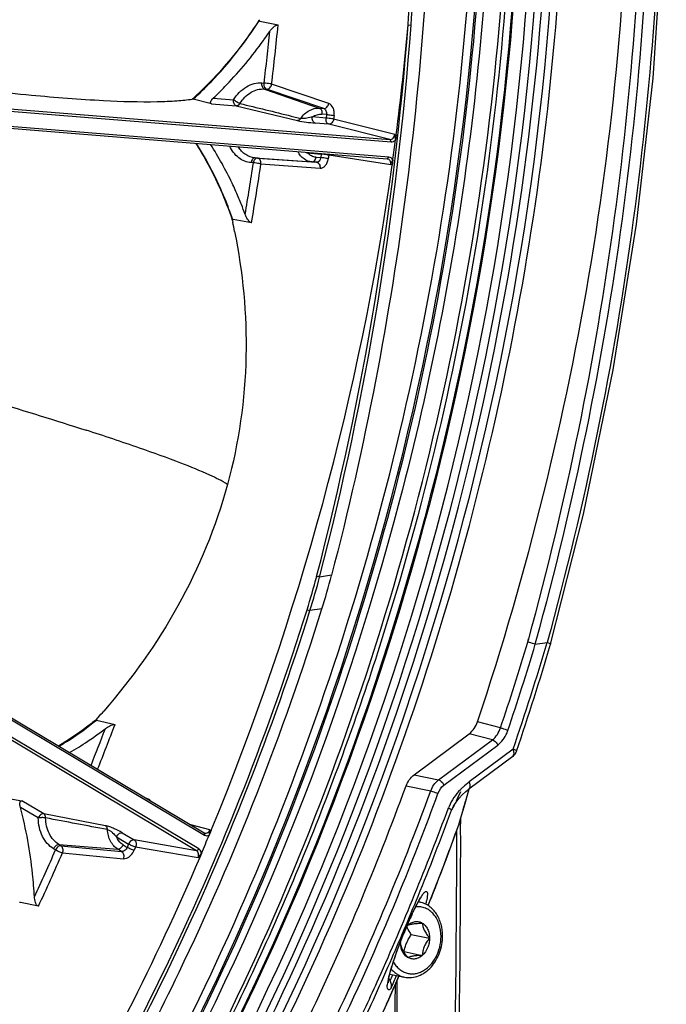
# Model space of a CAD drawing. Header units: millimetres. Extents: x 0 to 420, y -341 to 792.
# Tile 98 of 256: x 221 to 231, y 72 to 87. Entities that reach past the tile are written whole.
import ezdxf

# ---------------------------------------------------------------- set-up
doc = ezdxf.new("R2010")
doc.units = ezdxf.units.MM
doc.header["$LTSCALE"] = 23.1
doc.layers.get('0').update_dxf_attribs({"linetype": 'CONTINUOUS'})

msp = doc.modelspace()

# ---------------------------------------------------------------- linework, layer by layer
at = {"color": 7, "linetype": 'Continuous'}
for p, q in [((225.051, 87.277), (225.0529, 87.2965)), ((225.051, 87.277), (225.0609, 87.2749)), ((225.0609, 87.2749), (225.3434, 87.214)), ((227.3655, 87.2163), (227.4125, 87.2125)), ((225.0922, 86.3118), (225.1266, 86.3091)), ((226.1318, 85.9943), (225.2438, 86.2946)), ((224.3364, 86.0775), (224.6516, 86.0519)), ((225.1308, 86.2178), (225.1652, 86.215)), ((225.1308, 86.2178), (225.9851, 85.9206)), ((226.0532, 85.915), (225.1652, 86.215)), ((220.1887, 85.9907), (227.0832, 85.4324)), ((220.2053, 85.9527), (227.0998, 85.3944)), ((224.0163, 86.0683), (224.0095, 86.0621)), ((224.0232, 86.0606), (224.0099, 86.0616)), ((224.0173, 86.0661), (224.0105, 86.06)), ((224.3076, 85.9882), (224.0232, 86.0606)), ((224.3076, 85.9882), (224.6932, 85.9569)), ((224.6932, 85.9569), (225.6434, 85.7279)), ((225.5491, 85.7973), (225.6978, 85.7607)), ((225.5491, 85.7973), (225.6978, 85.7607)), ((226.0902, 85.7659), (225.8766, 85.7832)), ((225.9851, 85.9206), (226.0532, 85.915)), ((226.0972, 85.8205), (226.0237, 85.8265)), ((226.0972, 85.8205), (226.0902, 85.7659)), ((226.2143, 85.8053), (226.2073, 85.7505)), ((227.0424, 85.1291), (220.1479, 85.6874)), ((227.0681, 85.1583), (220.1736, 85.7166)), ((226.1318, 85.6709), (225.9182, 85.6882)), ((227.0832, 85.4324), (226.1318, 85.6709)), ((227.1587, 85.5119), (226.2073, 85.7505)), ((227.1802, 85.5064), (227.1697, 85.4259)), ((227.0832, 85.4324), (227.0998, 85.3944)), ((225.8012, 85.2225), (226.0148, 85.2052)), ((226.0148, 85.2052), (226.0071, 85.1506)), ((226.1317, 85.1883), (226.124, 85.1335)), ((227.0951, 85.0392), (226.1317, 85.1883)), ((227.0424, 85.1291), (227.0681, 85.1583)), ((224.9599, 85.0697), (224.9256, 85.0725)), ((224.9867, 85.146), (225.8725, 85.0831)), ((225.0211, 85.1432), (224.9867, 85.146)), ((225.0211, 85.1432), (225.9406, 85.0775)), ((225.0767, 85.052), (225.9962, 84.9866)), ((225.9406, 85.0775), (225.8725, 85.0831)), ((225.9336, 85.1565), (226.0071, 85.1506)), ((227.046, 85.1287), (227.0424, 85.1291)), ((227.1281, 85.1164), (227.1169, 85.0358)), ((224.6328, 84.1725), (224.6361, 84.1919)), ((224.6328, 84.1725), (224.6376, 84.1486)), ((224.6328, 84.1725), (224.6379, 84.1488)), ((224.6449, 84.1902), (224.6361, 84.1919)), ((224.9296, 84.1363), (224.6449, 84.1902)), ((224.5572, 80.0683), (224.5558, 80.0634)), ((224.5572, 80.0683), (224.5558, 80.0634)), ((226.175, 78.653), (225.9889, 78.6259)), ((218.1297, 78.2648), (224.1926, 74.6482)), ((218.1378, 78.2296), (224.2008, 74.6129)), ((225.7948, 78.1183), (225.8399, 78.1043)), ((226.0258, 78.1314), (225.8399, 78.1043)), ((224.0752, 74.3695), (218.0122, 77.9862)), ((224.1093, 74.396), (218.0464, 78.0127)), ((229.227, 77.6146), (229.2404, 77.6676)), ((229.227, 77.6146), (229.2415, 77.6672)), ((229.3437, 77.5819), (229.3581, 77.6384)), ((229.3437, 77.5819), (229.3592, 77.638)), ((229.344, 77.582), (229.5288, 77.6089)), ((222.5172, 76.3991), (222.5241, 76.4173)), ((222.5172, 76.3991), (222.8075, 76.3317)), ((228.8031, 76.2792), (228.4446, 76.3746)), ((227.4577, 75.5494), (228.317, 76.1898)), ((228.6773, 76.0942), (228.317, 76.1898)), ((227.8401, 75.4703), (228.6773, 76.0942)), ((227.9223, 75.3871), (228.7595, 76.011)), ((228.9924, 75.8364), (228.3099, 75.3279)), ((229.0001, 75.9501), (228.3176, 75.4416)), ((227.4577, 75.5494), (227.8401, 75.4703)), ((227.3348, 75.3779), (227.7172, 75.2987)), ((228.2519, 75.106), (228.3171, 75.3333)), ((221.0687, 75.1946), (221.3598, 75.1467)), ((221.6989, 74.9444), (221.3598, 75.1467)), ((223.3273, 75.1707), (223.3005, 75.1803)), ((228.0801, 75.0746), (228.0428, 74.9999)), ((228.08, 75.0745), (228.0428, 74.9999)), ((228.1812, 74.8628), (228.2519, 75.106)), ((221.6134, 74.8782), (221.3362, 75.0435)), ((222.6606, 74.758), (221.6989, 74.9444)), ((228.0629, 75.044), (228.0626, 75.0434)), ((224.2818, 74.6923), (223.9862, 74.7713)), ((227.9563, 74.2333), (228.1582, 74.7854)), ((228.1577, 74.7857), (228.1613, 74.7948)), ((228.1577, 74.7857), (228.1582, 74.7854)), ((228.1612, 74.7947), (228.1812, 74.8628)), ((228.1805, 74.8602), (228.1804, 74.7854)), ((228.1829, 74.8606), (228.183, 74.7858)), ((222.9168, 74.6496), (223.1047, 74.5376)), ((224.1926, 74.6482), (224.2008, 74.6129)), ((224.303, 74.6867), (224.2721, 74.6125)), ((221.9354, 74.4657), (222.8508, 74.3932)), ((221.9656, 74.4476), (221.9354, 74.4657)), ((221.9656, 74.4476), (222.9107, 74.3575)), ((222.8313, 74.5834), (223.0192, 74.4713)), ((222.9331, 74.4598), (222.9977, 74.4213)), ((223.0192, 74.4713), (222.9977, 74.4213)), ((224.0752, 74.3695), (223.1047, 74.5376)), ((221.8833, 74.381), (221.8531, 74.399)), ((221.992, 74.3349), (222.9371, 74.2451)), ((222.9107, 74.3575), (222.8508, 74.3932)), ((223.1282, 74.4261), (223.1066, 74.3759)), ((224.0987, 74.2582), (223.1282, 74.4261)), ((224.0752, 74.3695), (224.1093, 74.396)), ((224.1523, 74.3282), (224.1208, 74.2544)), ((227.6802, 73.5177), (227.9563, 74.2333)), ((221.3373, 73.5621), (221.3227, 73.5651)), ((221.6158, 73.5046), (221.3373, 73.5621)), ((227.5254, 73.5729), (227.5507, 73.5677)), ((227.5502, 73.6153), (227.5638, 73.6365)), ((227.5638, 73.6365), (227.5687, 73.6437)), ((227.6794, 73.5167), (227.7054, 73.5824)), ((227.29, 73.0598), (227.3302, 73.1579)), ((227.4153, 73.0676), (227.6994, 73.0089)), ((227.2962, 72.7996), (227.3025, 72.8001)), ((227.3025, 72.8001), (227.5867, 72.7413)), ((227.0729, 72.4127), (227.0818, 72.4498)), ((227.0817, 72.4495), (227.3096, 72.4024)), ((227.064, 72.0549), (227.2227, 72.4204)), ((227.1944, 72.3191), (227.1949, 72.3562)), ((227.1969, 72.3194), (227.1973, 72.3566))]:
    msp.add_line(p, q, dxfattribs=at)
for points in [[(229.5826, 77.5814), (230.0916, 79.6024), (230.5547, 81.8491), (230.9159, 84.1138), (231.1744, 86.3875), (231.3297, 88.6611), (231.3811, 90.9254), (231.3288, 93.1712), (231.1727, 95.3895), (230.9132, 97.5713), (230.5509, 99.708), (230.0866, 101.7911), (229.5814, 103.6168)], [(228.0629, 75.044), (228.0737, 75.0645), (228.1129, 75.1269), (228.1577, 75.1848), (228.2071, 75.2387), (228.2614, 75.2891), (228.3099, 75.3279)], [(227.3302, 73.1579), (227.3695, 73.2501), (227.4046, 73.3292), (227.4364, 73.398), (227.4652, 73.4579), (227.4909, 73.5089), (227.5137, 73.5519), (227.5334, 73.5872), (227.5502, 73.6153)], [(227.0818, 72.4498), (227.0929, 72.4922), (227.1064, 72.5397), (227.1223, 72.5926), (227.1408, 72.6511), (227.1624, 72.7162), (227.1877, 72.789), (227.2171, 72.8703), (227.2517, 72.9622), (227.29, 73.0598)], [(227.056, 72.3209), (227.0566, 72.3168), (227.0568, 72.3139), (227.0571, 72.3209), (227.0584, 72.3346), (227.0613, 72.355), (227.0661, 72.381), (227.0729, 72.4127)], [(226.5063, 70.8665), (226.743, 71.3569), (227.064, 72.0549)]]:
    msp.add_lwpolyline(points, dxfattribs=at)
for centre, radius, start, end in [((219.3122, 91.0133), 6.8396, 326.92966, 327.07547), ((183.3266, 91.3015), 42.2151, 353.18837, 354.44365), ((178.8306, 90.8512), 48.6705, 345.46613, 355.71648), ((178.8495, 90.8509), 48.6989, 345.46126, 355.71506), ((185.2246, 90.9118), 42.3026, 352.65872, 354.98833), ((219.7175, 90.8438), 6.6428, 324.34659, 324.60137), ((183.3081, 91.3041), 42.1158, 353.18848, 354.29152), ((219.6668, 90.8796), 6.7048, 324.60287, 325.84221), ((185.0399, 90.9335), 42.4884, 352.13105, 352.55164), ((226.6202, 87.0126), 1.9686, 244.81337, 245.41374), ((225.928, 85.2054), 0.128, 169.13201, 172.34207), ((226.142, 85.1881), 0.1284, 169.15405, 172.34493), ((226.0182, 85.2018), 0.1143, 353.19694, 0.48814), ((184.9641, 90.9401), 42.5646, 337.55128, 352.02654), ((182.9837, 91.3469), 42.4429, 350.39761, 351.49497), ((182.9839, 91.3466), 42.5609, 350.24645, 351.49492), ((219.4423, 82.2987), 5.7378, 21.94543, 22.99988), ((219.3914, 82.2781), 5.7928, 21.73327, 21.94678), ((219.3188, 82.2495), 5.8708, 20.09939, 21.73014), ((218.9166, 82.2326), 6.0376, 18.7514, 18.91547), ((215.038, 82.0875), 9.8188, 11.24507, 12.11853), ((215.5454, 81.3401), 10.7438, 342.54971, 345.42944), ((215.5275, 81.3336), 10.8062, 342.61232, 345.48855), ((215.1537, 81.523), 11.3889, 342.67436, 345.40366), ((185.2766, 90.8306), 45.8945, 341.51462, 343.26377), ((185.2683, 90.8237), 46.0219, 341.52749, 343.27806), ((185.1591, 90.8384), 46.3, 341.2427, 343.39723), ((185.0726, 90.8709), 46.4516, 341.22207, 343.3758), ((214.4149, 83.6617), 10.8739, 318.22378, 318.39319), ((214.4901, 83.5951), 10.7734, 318.39236, 319.09822), ((219.1811, 80.5289), 5.3009, 308.92379, 309.10602), ((184.1212, 90.9628), 41.3606, 338.24906, 339.28335), ((219.618, 80.2014), 4.9702, 303.80434, 305.16233), ((184.1279, 90.959), 41.2349, 338.27678, 339.12933), ((219.5356, 80.3176), 5.1127, 305.16746, 307.63143), ((228.3984, 76.4157), 0.5489, 337.08703, 341.51667), ((219.7319, 80.0274), 4.7622, 299.82284, 303.83002), ((186.7821, 90.2892), 43.2073, 334.47627, 339.81134), ((228.9758, 74.5604), 1.0999, 133.4505, 136.49759), ((228.969, 74.5685), 1.0893, 126.72444, 133.47975), ((187.1646, 90.2101), 43.2073, 334.47627, 339.81134), ((186.5823, 90.4441), 43.9544, 337.71189, 339.78845), ((191.838, 93.1142), 40.4836, 333.65321, 333.88071), ((163.5365, 93.8012), 67.3609, 343.916058, 344.081885), ((223.2266, 75.2189), 0.1116, 331.6408, 334.47094), ((228.5453, 74.8291), 0.5896, 157.15472, 159.60223), ((162.9161, 93.9801), 68.0065, 343.760149, 343.916063), ((186.441, 90.4689), 44.3256, 337.75104, 339.62254), ((186.3438, 90.489), 44.4828, 337.77422, 339.6225), ((227.7721, 74.5955), 0.4914, 61.46562, 63.33098), ((162.2799, 94.1654), 68.6692, 343.607398, 343.76015), ((43.4737, 74.5193), 184.7095, 353.096549, 0.082663), ((190.852, 88.1164), 39.616, 340.08887, 340.33637), ((186.4586, 90.3841), 40.9708, 336.92835, 337.35926), ((42.3783, 74.5689), 185.7441, 353.11907, 0.034383), ((190.9954, 88.0644), 39.4634, 339.71728, 340.08898), ((184.9476, 90.6137), 40.3454, 335.14013, 336.2752), ((184.9822, 90.6), 40.4262, 334.98342, 336.27546), ((191.2146, 87.9834), 39.2298, 339.36154, 339.71731), ((191.6076, 87.8346), 38.8095, 338.45477, 339.3626), ((187.3483, 90.1267), 43.1252, 334.4741, 337.71613), ((186.9704, 90.2522), 43.7536, 335.89966, 337.7512), ((186.8124, 90.298), 43.9768, 336.31307, 337.77364), ((227.482, 73.2354), 0.3393, 78.31057, 82.7393), ((226.2579, 73.8461), 1.4186, 348.04862, 349.57115), ((232.8333, 70.8775), 5.9575, 155.17242, 156.90239), ((234.1593, 70.3064), 7.4012, 156.86308, 158.05756), ((227.9315, 72.733), 0.744, 140.05567, 142.26242), ((227.5488, 72.9995), 0.2826, 131.63555, 135.65435), ((227.8029, 72.9081), 0.5557, 175.09383, 176.39213), ((227.6231, 72.9431), 0.3748, 178.36438, 179.99798), ((187.3011, 90.0831), 43.4429, 334.63856, 336.31363), ((43.8056, 74.3914), 183.3771, 353.248617, 359.34492), ((42.7902, 74.4597), 184.4191, 353.264684, 359.335037), ((187.4592, 90.0344), 43.2184, 334.63773, 335.89859), ((185.5203, 90.5147), 45.3636, 336.38989, 336.51927), ((193.6722, 86.9802), 36.5749, 336.05472, 336.54101), ((185.4376, 90.5287), 45.5052, 336.29082, 336.56032), ((194.0227, 86.8248), 36.1915, 335.78441, 336.05438)]:
    msp.add_arc(centre, radius, start, end, dxfattribs=at)
for points, knots in [([(228.4446, 76.3746), (229.9996, 81.0335), (231.604, 90.6714), (230.0689, 100.3734), (228.4446, 104.7668)], [0, 0, 0, 0, 0.5118558, 1, 1, 1, 1]), ([(229.5281, 103.5401), (230.7655, 99.4661), (231.9024, 90.6711), (230.7101, 81.9179), (229.5281, 77.6088)], [0, 0, 0, 0, 0.4879365, 1, 1, 1, 1]), ([(229.2415, 77.6672), (230.4213, 81.9582), (231.6096, 90.6751), (230.4672, 99.4331), (229.227, 103.4864)], [0, 0, 0, 0, 0.5121652, 1, 1, 1, 1]), ([(229.3592, 77.638), (230.5418, 81.9383), (231.7326, 90.6742), (230.5872, 99.4512), (229.3437, 103.5132)], [0, 0, 0, 0, 0.5121649, 1, 1, 1, 1]), ([(226.175, 102.4812), (226.707, 100.6454), (227.4926, 96.7949), (227.8691, 90.8239), (227.4728, 84.7037), (226.6945, 80.6487), (226.175, 78.653)], [0, 0, 0, 0, 0.2380555, 0.487351, 0.7431467, 1, 1, 1, 1]), ([(224.1696, 69.2278), (226.4021, 73.1519), (229.5773, 81.7775), (230.056, 90.9568), (229.5484, 95.4411)], [0, 0, 0, 0, 0.5000972, 1, 1, 1, 1]), ([(227.3655, 87.2163), (227.4113, 87.8226), (227.5476, 90.2239), (227.5049, 92.6359), (227.3655, 94.4275)], [0, 0, 0, 0, 0.2527874, 1, 1, 1, 1]), ([(227.4125, 87.2123), (227.4583, 87.8191), (227.5948, 90.2227), (227.5521, 92.637), (227.4125, 94.4303)], [0, 0, 0, 0, 0.2527877, 1, 1, 1, 1]), ([(228.5654, 90.9351), (228.5654, 88.5771), (228.1703, 83.8409), (226.4623, 76.9574), (223.7084, 70.5246), (220.0254, 64.8274), (215.5708, 60.1181), (211.2993, 57.15), (207.7034, 55.5005), (204.9877, 54.6411), (202.2472, 54.1534), (200.4113, 54.0798), (199.5046, 54.1073)], [0, 0, 0, 0, 0.1366608, 0.274004, 0.4093719, 0.5403557, 0.6651331, 0.7828065, 0.8391298, 0.8939176, 0.9474286, 1, 1, 1, 1]), ([(199.5062, 54.2119), (201.3248, 54.1627), (205.0801, 54.597), (210.4761, 56.7343), (215.4984, 60.238), (221.5226, 66.6232), (226.89, 76.9419), (228.4235, 86.2468), (228.4235, 90.9395)], [0, 0, 0, 0, 0.1060998, 0.2172879, 0.3352632, 0.4603447, 0.7263184, 1, 1, 1, 1]), ([(229.0025, 90.8447), (229.0025, 88.6008), (228.6447, 84.0939), (227.3486, 78.6004), (225.8203, 74.3765), (224.0036, 70.368), (221.218, 65.7702), (217.1225, 61.0685), (213.1706, 57.9774), (209.8129, 56.1381), (207.2606, 55.0959), (204.6671, 54.384), (202.912, 54.1327), (202.0402, 54.0659)], [0, 0, 0, 0, 0.1354972, 0.2717605, 0.3394784, 0.4064994, 0.5372966, 0.6625058, 0.7811129, 0.8379762, 0.8932785, 0.9472015, 1, 1, 1, 1]), ([(219.0166, 63.3133), (220.5936, 65.1284), (223.433, 69.1696), (226.5531, 75.9718), (228.4971, 83.331), (228.9482, 88.4185), (228.9482, 90.9523)], [0, 0, 0, 0, 0.2409106, 0.4912555, 0.7461348, 1, 1, 1, 1]), ([(222.9631, 69.6168), (224.7853, 72.8198), (227.5719, 79.7837), (228.545, 87.2161), (228.545, 90.9379)], [0, 0, 0, 0, 0.4975249, 1, 1, 1, 1]), ([(228.6747, 90.9125), (228.6747, 89.051), (228.4277, 85.3092), (227.0024, 78.0081), (224.902, 72.7628), (223.0736, 69.5558)], [0, 0, 0, 0, 0.2506045, 0.503013, 1, 1, 1, 1]), ([(216.1733, 59.7988), (220.4305, 63.4065), (225.4934, 70.7853), (228.9408, 81.821), (229.5698, 87.7967), (229.5698, 90.7732)], [0, 0, 0, 0, 0.4838407, 0.7419172, 1, 1, 1, 1]), ([(229.1281, 90.8178), (229.1281, 87.0948), (228.1545, 79.6601), (225.3664, 72.6943), (223.5433, 69.4904)], [0, 0, 0, 0, 0.5024799, 1, 1, 1, 1]), ([(223.7475, 69.4521), (225.57, 72.6557), (228.3571, 79.6207), (229.3303, 87.0544), (229.3303, 90.7768)], [0, 0, 0, 0, 0.4975232, 1, 1, 1, 1]), ([(223.8322, 69.3326), (225.6696, 72.5557), (228.4793, 79.5656), (229.4606, 87.0485), (229.4606, 90.7958)], [0, 0, 0, 0, 0.4975014, 1, 1, 1, 1]), ([(224.0031, 69.1501), (225.8627, 72.3969), (228.7068, 79.4643), (229.7001, 87.0121), (229.7001, 90.7922)], [0, 0, 0, 0, 0.4974459, 1, 1, 1, 1]), ([(229.1022, 89.9182), (229.0255, 86.3172), (227.9703, 79.1532), (225.2231, 72.4476), (223.4508, 69.3607)], [0, 0, 0, 0, 0.5029563, 1, 1, 1, 1]), ([(225.0438, 87.2811), (224.9694, 87.1669), (224.6665, 86.7308), (224.3098, 86.3312), (224.0173, 86.0661)], [0, 0, 0, 0, 0.2566269, 1, 1, 1, 1]), ([(224.0232, 86.0606), (224.1192, 86.1475), (224.5008, 86.5181), (224.8316, 86.94), (225.051, 87.277)], [0, 0, 0, 0, 0.2436172, 1, 1, 1, 1]), ([(225.215, 87.115), (225.2313, 87.1391), (225.2604, 87.173), (225.3041, 87.2061), (225.3316, 87.2166), (225.3434, 87.214)], [0, 0, 0, 0, 0.5214926, 0.7824711, 1, 1, 1, 1]), ([(224.3364, 86.0775), (224.407, 86.1439), (224.6881, 86.4225), (224.941, 86.7292), (225.1151, 86.9718)], [0, 0, 0, 0, 0.2451254, 1, 1, 1, 1]), ([(220.1587, 86.269), (220.6077, 86.2148), (221.4306, 86.1237), (222.5331, 86.037), (223.2893, 86.0129), (223.7494, 86.0309), (223.9309, 86.0494), (224.0099, 86.0616)], [0, 0, 0, 0, 0.3510803, 0.6426684, 0.8585554, 0.9378941, 1, 1, 1, 1]), ([(224.6516, 86.0519), (224.7022, 86.1318), (224.8013, 86.2369), (224.9669, 86.3074), (225.0518, 86.3151), (225.0922, 86.3118)], [0, 0, 0, 0, 0.5312303, 0.7721058, 1, 1, 1, 1]), ([(225.1308, 86.2178), (225.1161, 86.2229), (225.0916, 86.2553), (225.0895, 86.292), (225.0922, 86.3118)], [0, 0, 0, 0, 0.4378089, 1, 1, 1, 1]), ([(225.1652, 86.215), (225.1505, 86.2201), (225.126, 86.2525), (225.1239, 86.2892), (225.1266, 86.3091)], [0, 0, 0, 0, 0.4378051, 1, 1, 1, 1]), ([(225.2438, 86.2946), (225.2352, 86.2963), (225.1964, 86.3028), (225.1572, 86.3074), (225.1266, 86.3091)], [0, 0, 0, 0, 0.2220019, 1, 1, 1, 1]), ([(225.1652, 86.215), (225.1831, 86.2137), (225.2229, 86.2351), (225.24, 86.2732), (225.2438, 86.2946)], [0, 0, 0, 0, 0.4519776, 1, 1, 1, 1]), ([(224.3076, 85.9882), (224.3038, 85.9891), (224.2965, 85.9924), (224.2893, 86.007), (224.2964, 86.0291), (224.3128, 86.0534), (224.3279, 86.0694), (224.3364, 86.0775)], [0, 0, 0, 0, 0.1075606, 0.1994735, 0.4122497, 0.684662, 1, 1, 1, 1]), ([(224.7498, 85.993), (224.7935, 86.0621), (224.8792, 86.1529), (225.0225, 86.2139), (225.0959, 86.2206), (225.1308, 86.2178)], [0, 0, 0, 0, 0.5312303, 0.7721054, 1, 1, 1, 1]), ([(224.6932, 85.9569), (224.6778, 85.9609), (224.6509, 85.9936), (224.6488, 86.0314), (224.6516, 86.0519)], [0, 0, 0, 0, 0.4339167, 1, 1, 1, 1]), ([(224.7498, 85.993), (224.7317, 85.9978), (224.6969, 86.0153), (224.6655, 86.0379), (224.6516, 86.0519)], [0, 0, 0, 0, 0.4858882, 1, 1, 1, 1]), ([(224.6932, 85.9569), (224.7037, 85.9562), (224.7275, 85.9641), (224.7432, 85.9822), (224.7498, 85.993)], [0, 0, 0, 0, 0.455253, 1, 1, 1, 1]), ([(225.6978, 85.7607), (225.7321, 85.8105), (225.815, 85.8941), (225.9323, 85.9248), (225.9851, 85.9206)], [0, 0, 0, 0, 0.5325079, 1, 1, 1, 1]), ([(226.0532, 85.915), (226.071, 85.9137), (226.1108, 85.9351), (226.1278, 85.973), (226.1318, 85.9943)], [0, 0, 0, 0, 0.4520101, 1, 1, 1, 1]), ([(226.2143, 85.8053), (226.2169, 85.826), (226.2168, 85.8674), (226.1995, 85.9377), (226.1621, 85.984), (226.1318, 85.9943)], [0, 0, 0, 0, 0.2870783, 0.5589672, 1, 1, 1, 1]), ([(225.8766, 85.7832), (225.8488, 85.7759), (225.8052, 85.7637), (225.7451, 85.7568), (225.7129, 85.7574), (225.6978, 85.7607)], [0, 0, 0, 0, 0.4736048, 0.7453399, 1, 1, 1, 1]), ([(225.9182, 85.6882), (225.9028, 85.6921), (225.8758, 85.7248), (225.8738, 85.7626), (225.8766, 85.7832)], [0, 0, 0, 0, 0.4339177, 1, 1, 1, 1]), ([(225.8766, 85.7832), (225.8986, 85.7985), (225.9458, 85.8224), (225.9987, 85.8285), (226.0237, 85.8265)], [0, 0, 0, 0, 0.5167795, 1, 1, 1, 1]), ([(225.9851, 85.9206), (225.9999, 85.9154), (226.0244, 85.8831), (226.0264, 85.8463), (226.0237, 85.8265)], [0, 0, 0, 0, 0.4378089, 1, 1, 1, 1]), ([(226.0532, 85.915), (226.0688, 85.9099), (226.0957, 85.8786), (226.0995, 85.8406), (226.0972, 85.8205)], [0, 0, 0, 0, 0.4481021, 1, 1, 1, 1]), ([(226.0972, 85.8205), (226.1065, 85.8199), (226.1458, 85.8163), (226.1849, 85.8112), (226.2143, 85.8053)], [0, 0, 0, 0, 0.2388551, 1, 1, 1, 1]), ([(225.6978, 85.7607), (225.6944, 85.7555), (225.6811, 85.7386), (225.6588, 85.7268), (225.6434, 85.7279)], [0, 0, 0, 0, 0.2870424, 1, 1, 1, 1]), ([(225.6434, 85.7279), (225.6899, 85.7166), (225.7815, 85.7019), (225.8736, 85.6918), (225.9182, 85.6882)], [0, 0, 0, 0, 0.5169119, 1, 1, 1, 1]), ([(226.1318, 85.6709), (226.1164, 85.6748), (226.0895, 85.7075), (226.0874, 85.7453), (226.0902, 85.7659)], [0, 0, 0, 0, 0.4339172, 1, 1, 1, 1]), ([(226.2073, 85.7505), (226.1987, 85.7522), (226.1599, 85.7588), (226.1208, 85.7637), (226.0902, 85.7659)], [0, 0, 0, 0, 0.2220312, 1, 1, 1, 1]), ([(226.2073, 85.7505), (226.2041, 85.7292), (226.1888, 85.691), (226.1493, 85.6695), (226.1318, 85.6709)], [0, 0, 0, 0, 0.5498933, 1, 1, 1, 1]), ([(227.0832, 85.4324), (227.1009, 85.431), (227.1412, 85.4515), (227.1561, 85.4907), (227.1587, 85.5119)], [0, 0, 0, 0, 0.4545407, 1, 1, 1, 1]), ([(227.1587, 85.5119), (227.1578, 85.5045), (227.1569, 85.4753), (227.1639, 85.4467), (227.17, 85.426)], [0, 0, 0, 0, 0.2575586, 1, 1, 1, 1]), ([(224.0624, 85.3717), (224.1201, 85.282), (224.3445, 84.9064), (224.521, 84.5027), (224.6282, 84.1899)], [0, 0, 0, 0, 0.2437932, 1, 1, 1, 1]), ([(224.6361, 84.1919), (224.5999, 84.2977), (224.4472, 84.7059), (224.2478, 85.0971), (224.073, 85.3699)], [0, 0, 0, 0, 0.25657, 1, 1, 1, 1]), ([(224.724, 84.5407), (224.6935, 84.6125), (224.5681, 84.8917), (224.4193, 85.1606), (224.2952, 85.3521)], [0, 0, 0, 0, 0.2547327, 1, 1, 1, 1]), ([(224.9256, 85.0725), (224.891, 85.0753), (224.8217, 85.0914), (224.6935, 85.1645), (224.6237, 85.2587), (224.5913, 85.3274)], [0, 0, 0, 0, 0.2372522, 0.4793772, 1, 1, 1, 1]), ([(224.9867, 85.146), (224.9352, 85.1501), (224.8291, 85.1875), (224.7542, 85.2695), (224.7248, 85.3165)], [0, 0, 0, 0, 0.4823627, 1, 1, 1, 1]), ([(227.0998, 85.3944), (227.1122, 85.3934), (227.1392, 85.3988), (227.1604, 85.4155), (227.1697, 85.4257)], [0, 0, 0, 0, 0.4733113, 1, 1, 1, 1]), ([(225.8725, 85.0831), (225.8281, 85.0866), (225.736, 85.1221), (225.676, 85.1983), (225.6536, 85.2413)], [0, 0, 0, 0, 0.4787358, 1, 1, 1, 1]), ([(225.9336, 85.1565), (225.9091, 85.1585), (225.8594, 85.1724), (225.8187, 85.2038), (225.8012, 85.2225)], [0, 0, 0, 0, 0.4900827, 1, 1, 1, 1]), ([(226.1317, 85.1883), (226.1232, 85.19), (226.0844, 85.1969), (226.0453, 85.2023), (226.0148, 85.2052)], [0, 0, 0, 0, 0.2220902, 1, 1, 1, 1]), ([(227.1282, 85.1166), (227.1217, 85.128), (227.1049, 85.1481), (227.0801, 85.1574), (227.0681, 85.1583)], [0, 0, 0, 0, 0.5225347, 1, 1, 1, 1]), ([(224.9867, 85.146), (224.9721, 85.147), (224.9385, 85.1257), (224.9281, 85.0917), (224.9256, 85.0725)], [0, 0, 0, 0, 0.4294972, 1, 1, 1, 1]), ([(225.0211, 85.1432), (225.0065, 85.1442), (224.9729, 85.1229), (224.9625, 85.0889), (224.9599, 85.0697)], [0, 0, 0, 0, 0.4294936, 1, 1, 1, 1]), ([(225.0767, 85.052), (225.0681, 85.0537), (225.0294, 85.0607), (224.9904, 85.0665), (224.9599, 85.0697)], [0, 0, 0, 0, 0.2221325, 1, 1, 1, 1]), ([(225.0767, 85.052), (225.0786, 85.0731), (225.073, 85.1059), (225.0468, 85.1359), (225.0294, 85.1425), (225.0211, 85.1432)], [0, 0, 0, 0, 0.5464169, 0.7849232, 1, 1, 1, 1]), ([(225.8725, 85.0831), (225.8871, 85.082), (225.9207, 85.1033), (225.9311, 85.1373), (225.9336, 85.1565)], [0, 0, 0, 0, 0.4294972, 1, 1, 1, 1]), ([(226.0071, 85.1506), (226.0041, 85.1311), (225.9915, 85.0962), (225.956, 85.0764), (225.9406, 85.0775)], [0, 0, 0, 0, 0.5585134, 1, 1, 1, 1]), ([(225.9406, 85.0775), (225.9576, 85.0762), (225.9926, 85.0483), (225.9981, 85.0077), (225.9962, 84.9866)], [0, 0, 0, 0, 0.446634, 1, 1, 1, 1]), ([(225.9962, 84.9866), (226.0107, 84.9856), (226.0426, 84.9927), (226.0818, 85.0258), (226.1107, 85.0746), (226.121, 85.1132), (226.124, 85.1335)], [0, 0, 0, 0, 0.2062135, 0.4400425, 0.7081471, 1, 1, 1, 1]), ([(226.124, 85.1335), (226.1154, 85.1353), (226.0766, 85.1422), (226.0376, 85.1477), (226.0071, 85.1506)], [0, 0, 0, 0, 0.2221135, 1, 1, 1, 1]), ([(227.0951, 85.0392), (227.0981, 85.0591), (227.0945, 85.0906), (227.0705, 85.1202), (227.0541, 85.1274), (227.0459, 85.1287)], [0, 0, 0, 0, 0.5403745, 0.7787462, 1, 1, 1, 1]), ([(227.1284, 85.1161), (227.1247, 85.1105), (227.1099, 85.0868), (227.0982, 85.0603), (227.0951, 85.0392)], [0, 0, 0, 0, 0.2398268, 1, 1, 1, 1]), ([(224.9296, 84.1363), (224.9173, 84.1386), (224.8947, 84.1572), (224.8613, 84.2008), (224.8418, 84.2403), (224.832, 84.267)], [0, 0, 0, 0, 0.2244476, 0.488694, 1, 1, 1, 1]), ([(224.6682, 84.0022), (224.7949, 83.3648), (224.9221, 82.0386), (224.7332, 80.7157), (224.5572, 80.0683)], [0, 0, 0, 0, 0.4920079, 1, 1, 1, 1]), ([(219.2933, 81.8279), (219.8384, 81.6734), (220.8629, 81.3767), (221.8825, 81.0637), (222.3583, 80.9104)], [0, 0, 0, 0, 0.531229, 1, 1, 1, 1]), ([(224.5588, 80.0673), (224.4702, 80.1222), (224.2296, 80.2395), (223.7719, 80.4261), (223.1297, 80.6573), (222.6364, 80.8208), (222.3583, 80.9104)], [0, 0, 0, 0, 0.1324485, 0.339265, 0.6285779, 1, 1, 1, 1]), ([(224.5558, 80.0634), (224.3774, 79.4086), (223.8584, 78.1498), (223.0701, 77.0456), (222.633, 76.5411)], [0, 0, 0, 0, 0.5041692, 1, 1, 1, 1]), ([(225.9437, 78.6373), (225.9482, 78.6373), (225.9572, 78.6376), (225.969, 78.6369), (225.9773, 78.6406), (225.9872, 78.6389), (225.9884, 78.6305), (225.9889, 78.6259)], [0, 0, 0, 0, 0.2491532, 0.5021654, 0.6359905, 0.743941, 1, 1, 1, 1]), ([(222.759, 70.9162), (223.066, 71.4837), (224.2497, 73.8076), (225.2064, 76.2463), (225.7948, 78.1183)], [0, 0, 0, 0, 0.2474569, 1, 1, 1, 1]), ([(222.8939, 70.7012), (223.2119, 71.2859), (224.4373, 73.6813), (225.423, 76.1986), (226.0258, 78.1314)], [0, 0, 0, 0, 0.2473959, 1, 1, 1, 1]), ([(222.8009, 70.8947), (223.1082, 71.4628), (224.2932, 73.7891), (225.2509, 76.2304), (225.8399, 78.1043)], [0, 0, 0, 0, 0.2474569, 1, 1, 1, 1]), ([(229.3439, 77.5815), (229.3126, 77.5873), (229.2755, 77.6057), (229.2356, 77.6131), (229.227, 77.6146)], [0, 0, 0, 0, 0.7854602, 1, 1, 1, 1]), ([(229.5286, 77.6082), (229.543, 77.6056), (229.5559, 77.5967), (229.5841, 77.5866), (229.5826, 77.5811)], [0, 0, 0, 0, 0.7182648, 1, 1, 1, 1]), ([(222.5116, 76.4049), (222.4648, 76.3671), (222.2779, 76.2213), (222.0809, 76.0885), (221.9289, 75.998)], [0, 0, 0, 0, 0.2537984, 1, 1, 1, 1]), ([(221.9366, 75.9935), (221.9866, 76.0233), (222.1872, 76.1479), (222.3787, 76.2872), (222.5172, 76.3991)], [0, 0, 0, 0, 0.2463799, 1, 1, 1, 1]), ([(222.6573, 76.2686), (222.6792, 76.2856), (222.7159, 76.3084), (222.7667, 76.3288), (222.7951, 76.3345), (222.8075, 76.3317)], [0, 0, 0, 0, 0.5025273, 0.7695074, 1, 1, 1, 1]), ([(228.8031, 76.2792), (228.8116, 76.2775), (228.851, 76.2674), (228.8897, 76.2544), (228.919, 76.2417)], [0, 0, 0, 0, 0.2142535, 1, 1, 1, 1]), ([(228.6773, 76.0942), (228.6855, 76.0925), (228.7219, 76.0749), (228.7482, 76.0404), (228.7595, 76.011)], [0, 0, 0, 0, 0.2095408, 1, 1, 1, 1]), ([(228.9924, 75.8364), (229.0074, 75.8475), (229.0155, 75.8791), (229.0121, 75.9054), (229.0105, 75.9137)], [0, 0, 0, 0, 0.688937, 1, 1, 1, 1]), ([(229.0264, 75.9375), (229.0224, 75.9396), (229.0137, 75.944), (229.0048, 75.948), (229.0001, 75.9501)], [0, 0, 0, 0, 0.4668377, 1, 1, 1, 1]), ([(229.0518, 75.918), (229.0527, 75.921), (229.0408, 75.9296), (229.0332, 75.934), (229.0264, 75.9375)], [0, 0, 0, 0, 0.2901739, 1, 1, 1, 1]), ([(227.8401, 75.4703), (227.8483, 75.4686), (227.8847, 75.451), (227.911, 75.4165), (227.9223, 75.3871)], [0, 0, 0, 0, 0.2095408, 1, 1, 1, 1]), ([(228.3099, 75.3279), (228.3161, 75.3324), (228.3406, 75.3661), (228.329, 75.4117), (228.3176, 75.4416)], [0, 0, 0, 0, 0.1934305, 1, 1, 1, 1]), ([(227.7172, 75.2987), (227.7258, 75.297), (227.7644, 75.2864), (227.8021, 75.2724), (227.8301, 75.2585)], [0, 0, 0, 0, 0.2179854, 1, 1, 1, 1]), ([(221.3362, 75.0435), (221.3331, 75.0554), (221.3285, 75.0783), (221.3275, 75.1068), (221.3316, 75.1266), (221.3372, 75.1385), (221.3471, 75.1468), (221.3557, 75.1474), (221.3598, 75.1467)], [0, 0, 0, 0, 0.3045426, 0.5762926, 0.6955252, 0.8013261, 0.897307, 1, 1, 1, 1]), ([(221.5545, 73.6525), (221.5479, 73.7718), (221.5103, 74.2402), (221.4264, 74.705), (221.3362, 75.0435)], [0, 0, 0, 0, 0.2543659, 1, 1, 1, 1]), ([(221.6989, 74.9444), (221.6912, 74.9456), (221.6527, 74.94), (221.625, 74.9056), (221.6134, 74.8782)], [0, 0, 0, 0, 0.2067119, 1, 1, 1, 1]), ([(221.7281, 74.88), (221.728, 74.8869), (221.7258, 74.9106), (221.7134, 74.9352), (221.6989, 74.9444)], [0, 0, 0, 0, 0.2847795, 1, 1, 1, 1]), ([(228.0428, 74.9999), (228.0424, 75.0018), (228.0324, 75.0141), (228.0185, 75.0208), (228.0068, 75.0271)], [0, 0, 0, 0, 0.1261151, 1, 1, 1, 1]), ([(221.7281, 74.88), (221.7096, 74.8832), (221.671, 74.8844), (221.6326, 74.8818), (221.6134, 74.8782)], [0, 0, 0, 0, 0.4909998, 1, 1, 1, 1]), ([(221.8531, 74.399), (221.7794, 74.443), (221.654, 74.5935), (221.6159, 74.7799), (221.6134, 74.8782)], [0, 0, 0, 0, 0.4661735, 1, 1, 1, 1]), ([(221.9354, 74.4657), (221.8716, 74.5037), (221.7632, 74.6338), (221.7303, 74.795), (221.7281, 74.88)], [0, 0, 0, 0, 0.4661735, 1, 1, 1, 1]), ([(222.9168, 74.6496), (222.878, 74.6728), (222.8151, 74.7057), (222.7285, 74.7399), (222.6825, 74.7538), (222.6606, 74.758)], [0, 0, 0, 0, 0.4858909, 0.7603135, 1, 1, 1, 1]), ([(222.6897, 74.6975), (222.6894, 74.704), (222.6866, 74.7264), (222.6744, 74.7493), (222.6606, 74.758)], [0, 0, 0, 0, 0.283975, 1, 1, 1, 1]), ([(222.8508, 74.3932), (222.8034, 74.4215), (222.7218, 74.5163), (222.6937, 74.6347), (222.6897, 74.6975)], [0, 0, 0, 0, 0.4673491, 1, 1, 1, 1]), ([(222.6897, 74.6975), (222.7047, 74.6943), (222.7335, 74.6789), (222.7817, 74.6409), (222.8119, 74.6056), (222.8313, 74.5834)], [0, 0, 0, 0, 0.2489831, 0.5186761, 1, 1, 1, 1]), ([(222.8313, 74.5834), (222.8355, 74.5934), (222.8532, 74.625), (222.8908, 74.6538), (222.9168, 74.6496)], [0, 0, 0, 0, 0.2914704, 1, 1, 1, 1]), ([(224.2008, 74.6129), (224.2111, 74.6067), (224.2361, 74.5996), (224.2609, 74.6065), (224.272, 74.6124)], [0, 0, 0, 0, 0.4892276, 1, 1, 1, 1]), ([(224.2054, 74.6428), (224.2197, 74.639), (224.2556, 74.6472), (224.2751, 74.676), (224.2818, 74.6923)], [0, 0, 0, 0, 0.4568468, 1, 1, 1, 1]), ([(224.2818, 74.6923), (224.279, 74.6856), (224.2712, 74.6597), (224.2711, 74.6322), (224.2724, 74.6126)], [0, 0, 0, 0, 0.2680875, 1, 1, 1, 1]), ([(221.9354, 74.4657), (221.9278, 74.4663), (221.8908, 74.4588), (221.8643, 74.4257), (221.8531, 74.399)], [0, 0, 0, 0, 0.2090819, 1, 1, 1, 1]), ([(221.9656, 74.4476), (221.958, 74.4482), (221.921, 74.4407), (221.8946, 74.4077), (221.8833, 74.381)], [0, 0, 0, 0, 0.209077, 1, 1, 1, 1]), ([(221.992, 74.3349), (221.9996, 74.3555), (222.0033, 74.3979), (221.9816, 74.4378), (221.9656, 74.4476)], [0, 0, 0, 0, 0.5389331, 1, 1, 1, 1]), ([(222.9331, 74.4598), (222.9221, 74.4664), (222.8784, 74.4983), (222.8471, 74.5455), (222.8313, 74.5834)], [0, 0, 0, 0, 0.2374116, 1, 1, 1, 1]), ([(222.8508, 74.3932), (222.8584, 74.3926), (222.8955, 74.4001), (222.9219, 74.4332), (222.9331, 74.4598)], [0, 0, 0, 0, 0.2090819, 1, 1, 1, 1]), ([(223.1047, 74.5376), (223.097, 74.5388), (223.0584, 74.5331), (223.0308, 74.4987), (223.0192, 74.4713)], [0, 0, 0, 0, 0.2066976, 1, 1, 1, 1]), ([(223.1282, 74.4261), (223.1095, 74.4302), (223.0723, 74.4439), (223.0365, 74.4607), (223.0192, 74.4713)], [0, 0, 0, 0, 0.4860616, 1, 1, 1, 1]), ([(223.1047, 74.5376), (223.1204, 74.528), (223.1417, 74.4881), (223.1363, 74.4462), (223.1282, 74.4261)], [0, 0, 0, 0, 0.4586321, 1, 1, 1, 1]), ([(221.992, 74.3349), (221.9733, 74.3391), (221.9361, 74.353), (221.9005, 74.3702), (221.8833, 74.381)], [0, 0, 0, 0, 0.4858113, 1, 1, 1, 1]), ([(222.9977, 74.4213), (222.9935, 74.4118), (222.9748, 74.3804), (222.9371, 74.3546), (222.9107, 74.3575)], [0, 0, 0, 0, 0.2821335, 1, 1, 1, 1]), ([(222.9107, 74.3575), (222.9266, 74.3477), (222.9483, 74.308), (222.9446, 74.2656), (222.9371, 74.2451)], [0, 0, 0, 0, 0.4610427, 1, 1, 1, 1]), ([(222.9371, 74.2451), (222.9528, 74.2436), (222.9977, 74.2514), (223.0605, 74.2968), (223.0943, 74.3473), (223.1066, 74.3759)], [0, 0, 0, 0, 0.2095596, 0.5851922, 1, 1, 1, 1]), ([(223.1066, 74.3759), (223.0879, 74.3801), (223.0507, 74.3938), (223.015, 74.4107), (222.9977, 74.4213)], [0, 0, 0, 0, 0.4860233, 1, 1, 1, 1]), ([(224.0987, 74.2582), (224.1075, 74.278), (224.1137, 74.3204), (224.0912, 74.3601), (224.0752, 74.3695)], [0, 0, 0, 0, 0.5378369, 1, 1, 1, 1]), ([(224.1524, 74.3279), (224.1472, 74.3229), (224.1266, 74.3021), (224.1076, 74.2785), (224.0987, 74.2582)], [0, 0, 0, 0, 0.2464624, 1, 1, 1, 1]), ([(224.1524, 74.3284), (224.1509, 74.3357), (224.1438, 74.3618), (224.1262, 74.386), (224.1093, 74.396)], [0, 0, 0, 0, 0.2749033, 1, 1, 1, 1]), ([(224.121, 74.2543), (223.4316, 72.6447), (221.868, 69.5555), (219.8994, 66.7049), (218.8324, 65.3812)], [0, 0, 0, 0, 0.5073642, 1, 1, 1, 1]), ([(227.5841, 73.6751), (227.5892, 73.6826), (227.6047, 73.7036), (227.6217, 73.7256), (227.6371, 73.7335)], [0, 0, 0, 0, 0.3453143, 1, 1, 1, 1]), ([(227.6371, 73.7335), (227.6424, 73.7362), (227.6693, 73.7337), (227.6621, 73.6619), (227.659, 73.6216), (227.6531, 73.5893)], [0, 0, 0, 0, 0.1108112, 0.3965981, 1, 1, 1, 1]), ([(221.6158, 73.5046), (221.6043, 73.5069), (221.5847, 73.5287), (221.5638, 73.579), (221.5562, 73.6232), (221.5545, 73.6525)], [0, 0, 0, 0, 0.2117713, 0.46979, 1, 1, 1, 1]), ([(227.4264, 73.3789), (227.438, 73.4038), (227.4767, 73.4856), (227.5179, 73.5663), (227.5499, 73.6207)], [0, 0, 0, 0, 0.3029862, 1, 1, 1, 1]), ([(227.9019, 73.0439), (227.9019, 73.1055), (227.8903, 73.1975), (227.8501, 73.3108), (227.8089, 73.3868), (227.7572, 73.4527), (227.6959, 73.5065), (227.6266, 73.5462), (227.5763, 73.5624), (227.5507, 73.5677)], [0, 0, 0, 0, 0.27147, 0.4019732, 0.528221, 0.6503694, 0.7690276, 0.8851691, 1, 1, 1, 1]), ([(227.8776, 73.0348), (227.8776, 73.0993), (227.8638, 73.1952), (227.815, 73.3092), (227.7663, 73.381), (227.7065, 73.4381), (227.6375, 73.4779), (227.5621, 73.4987), (227.5101, 73.4992), (227.4845, 73.4963)], [0, 0, 0, 0, 0.2827173, 0.4154971, 0.5412814, 0.6605719, 0.7749854, 0.887102, 1, 1, 1, 1]), ([(227.3611, 73.2107), (227.3775, 73.2252), (227.4127, 73.2497), (227.4724, 73.2691), (227.5329, 73.268), (227.57, 73.2535), (227.5867, 73.2435)], [0, 0, 0, 0, 0.2697663, 0.5209603, 0.7606182, 1, 1, 1, 1]), ([(227.3611, 73.2107), (227.3729, 73.2154), (227.4017, 73.2244), (227.4529, 73.2338), (227.5162, 73.2401), (227.5623, 73.2425), (227.5867, 73.2435)], [0, 0, 0, 0, 0.1671375, 0.3942538, 0.6808722, 1, 1, 1, 1]), ([(227.5867, 73.2435), (227.6041, 73.2331), (227.6368, 73.2051), (227.6725, 73.1492), (227.6946, 73.082), (227.6994, 73.0336), (227.6994, 73.0089)], [0, 0, 0, 0, 0.2250177, 0.4665471, 0.7259548, 1, 1, 1, 1]), ([(227.5867, 73.2435), (227.5882, 73.2257), (227.5946, 73.187), (227.6172, 73.1279), (227.6535, 73.0676), (227.6834, 73.0284), (227.6994, 73.0089)], [0, 0, 0, 0, 0.2037097, 0.4418059, 0.7130616, 1, 1, 1, 1]), ([(227.1327, 72.6302), (227.1433, 72.6628), (227.193, 72.8115), (227.2484, 72.9584), (227.2942, 73.0721)], [0, 0, 0, 0, 0.2184365, 1, 1, 1, 1]), ([(227.3025, 72.8001), (227.3073, 72.8231), (227.3188, 72.8695), (227.3432, 72.9379), (227.3758, 73.0044), (227.4017, 73.0468), (227.4153, 73.0676)], [0, 0, 0, 0, 0.2413344, 0.4901756, 0.7443505, 1, 1, 1, 1]), ([(227.4153, 73.0676), (227.4085, 73.0777), (227.3825, 73.1169), (227.3588, 73.1577), (227.3437, 73.1892)], [0, 0, 0, 0, 0.25801, 1, 1, 1, 1]), ([(227.1373, 72.6403), (227.1489, 72.6195), (227.1749, 72.5804), (227.2224, 72.5305), (227.2765, 72.4919), (227.3359, 72.4658), (227.3989, 72.4528), (227.4638, 72.4535), (227.5288, 72.4676), (227.5922, 72.4947), (227.6524, 72.5341), (227.7278, 72.6025), (227.8053, 72.7129), (227.8637, 72.8675), (227.8776, 72.9791), (227.8776, 73.0348)], [0, 0, 0, 0, 0.0611277, 0.11959, 0.1758409, 0.2306246, 0.2848978, 0.3396958, 0.3959732, 0.4544704, 0.5156371, 0.5796147, 0.7148796, 0.8569347, 1, 1, 1, 1]), ([(227.3611, 72.7084), (227.3451, 72.728), (227.3152, 72.7671), (227.2788, 72.8275), (227.2563, 72.8866), (227.2498, 72.9252), (227.2483, 72.9431)], [0, 0, 0, 0, 0.2869384, 0.5581941, 0.7962903, 1, 1, 1, 1]), ([(227.3611, 72.7084), (227.3436, 72.7188), (227.311, 72.7468), (227.2752, 72.8028), (227.2531, 72.8699), (227.2483, 72.9183), (227.2483, 72.9431)], [0, 0, 0, 0, 0.2250177, 0.4665471, 0.7259548, 1, 1, 1, 1]), ([(227.3096, 72.4024), (227.3454, 72.395), (227.4206, 72.3909), (227.5317, 72.4179), (227.6354, 72.4748), (227.7268, 72.5575), (227.8022, 72.6612), (227.8776, 72.8204), (227.9019, 72.9549), (227.9019, 73.0439)], [0, 0, 0, 0, 0.1111667, 0.2248069, 0.3429614, 0.466761, 0.5961237, 0.729787, 1, 1, 1, 1]), ([(227.6994, 73.0089), (227.6994, 72.9833), (227.6942, 72.9321), (227.6652, 72.8371), (227.6226, 72.7732), (227.5867, 72.7413)], [0, 0, 0, 0, 0.2574928, 0.5151584, 1, 1, 1, 1]), ([(227.6994, 73.0089), (227.6831, 72.9894), (227.6522, 72.9488), (227.6157, 72.8822), (227.594, 72.8118), (227.5881, 72.7643), (227.5867, 72.7413)], [0, 0, 0, 0, 0.2576738, 0.5165391, 0.7659513, 1, 1, 1, 1]), ([(227.0761, 72.4376), (227.0797, 72.4519), (227.0971, 72.5165), (227.1167, 72.5805), (227.1327, 72.6302)], [0, 0, 0, 0, 0.2195386, 1, 1, 1, 1]), ([(227.5867, 72.7413), (227.5623, 72.7403), (227.5162, 72.7378), (227.4529, 72.7315), (227.4017, 72.7222), (227.3729, 72.7132), (227.3611, 72.7084)], [0, 0, 0, 0, 0.3191278, 0.6057462, 0.8328625, 1, 1, 1, 1]), ([(227.5867, 72.7413), (227.5703, 72.7267), (227.535, 72.7023), (227.4753, 72.6828), (227.4149, 72.6839), (227.3778, 72.6985), (227.3611, 72.7084)], [0, 0, 0, 0, 0.2697663, 0.5209603, 0.7606182, 1, 1, 1, 1]), ([(227.1033, 72.529), (227.1171, 72.5127), (227.1467, 72.4826), (227.197, 72.4456), (227.2515, 72.418), (227.2901, 72.4064), (227.3096, 72.4024)], [0, 0, 0, 0, 0.2599692, 0.5117033, 0.7574359, 1, 1, 1, 1]), ([(227.1021, 72.2313), (227.091, 72.2191), (227.0623, 72.1865), (227.0325, 72.2498), (227.0542, 72.3249), (227.0651, 72.3953), (227.0761, 72.4376)], [0, 0, 0, 0, 0.1691014, 0.2812083, 0.5504584, 1, 1, 1, 1])]:
    msp.add_open_spline(points, degree=3, knots=knots, dxfattribs=at)
for points in [[(224.7498, 85.993), (225.0163, 85.9279), (225.2827, 85.8627), (225.5491, 85.7973)], [(228.317, 76.1898), (228.377, 76.2345), (228.4209, 76.3036), (228.4446, 76.3746)], [(228.6773, 76.0942), (228.7368, 76.1392), (228.7799, 76.2083), (228.8031, 76.2792)], [(228.7595, 76.011), (228.8235, 76.0587), (228.8729, 76.1285), (228.904, 76.202)], [(229.0517, 75.918), (229.0409, 75.8862), (229.0193, 75.8565), (228.9923, 75.8364)], [(229.0105, 75.9137), (229.0082, 75.9261), (229.0046, 75.9383), (229.0001, 75.9501)], [(227.3348, 75.3779), (227.3591, 75.4439), (227.4012, 75.5074), (227.4577, 75.5494)], [(227.7172, 75.2987), (227.7416, 75.3647), (227.7837, 75.4283), (227.8401, 75.4703)], [(227.8301, 75.2585), (227.8483, 75.308), (227.88, 75.3556), (227.9223, 75.3871)], [(228.178, 75.3176), (228.1061, 75.2417), (228.0425, 75.1543), (228.0019, 75.058)], [(223.364, 75.1425), (223.3551, 75.1551), (223.3418, 75.1655), (223.3273, 75.1707)], [(228.0626, 75.0434), (228.0555, 75.0291), (228.0488, 75.0146), (228.0428, 74.9999)], [(222.6897, 74.6975), (222.3691, 74.7581), (222.0486, 74.819), (221.7281, 74.88)], [(224.1926, 74.6482), (224.1966, 74.6458), (224.2009, 74.644), (224.2054, 74.6428)], [(227.5499, 73.6207), (227.5607, 73.6391), (227.572, 73.6574), (227.5841, 73.6751)], [(227.0654, 72.3756), (227.0736, 72.3667), (227.0809, 72.3567), (227.0867, 72.3461)], [(227.1021, 72.2313), (227.1135, 72.2682), (227.1051, 72.3122), (227.0867, 72.3461)]]:
    msp.add_open_spline(points, degree=3, dxfattribs=at)

doc.saveas('drawing.dxf')
